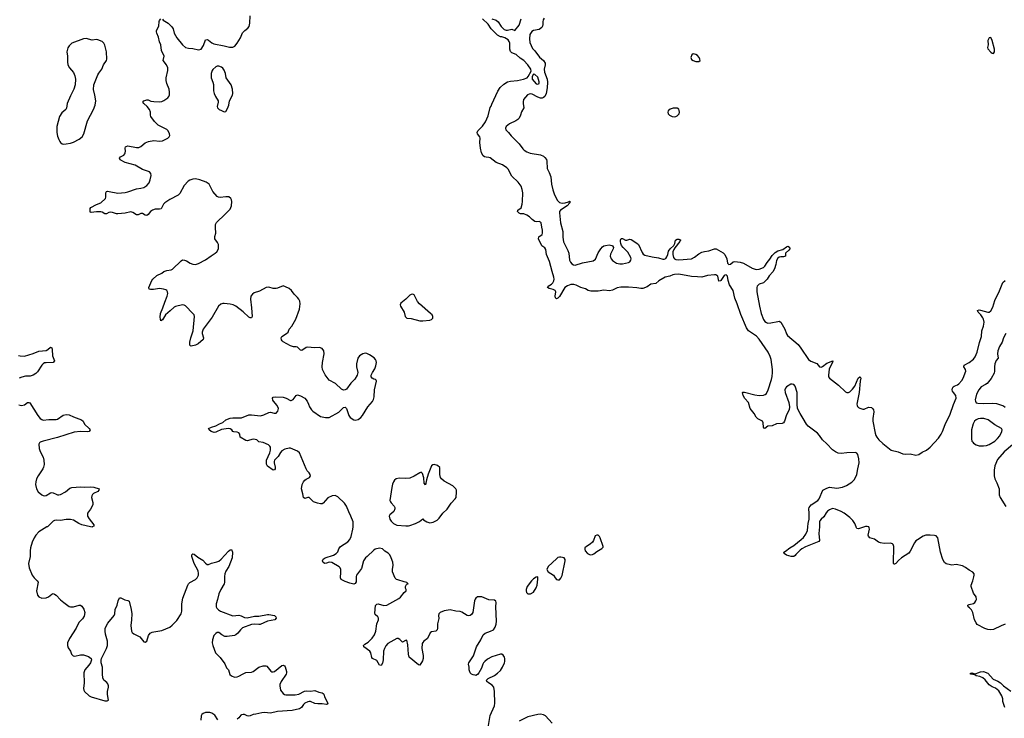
# Model space of a CAD drawing. Header units: inches. Extents: x 1682510 to 1839368, y 640758 to 791543.
# Tile 31 of 186: x 1743664 to 1757360, y 647337 to 657058. Entities that reach past the tile are written whole.
import ezdxf

# ---------------------------------------------------------------- set-up
doc = ezdxf.new("R2010")
doc.units = ezdxf.units.IN
doc.header["$MEASUREMENT"] = 0
for name, color, linetype in [('B7644', 7, 'Continuous'), ('B7645', 7, 'Continuous'), ('B7654', 7, 'Continuous'), ('B7655', 7, 'Continuous')]:
    doc.layers.add(name, color=color, linetype=linetype)

msp = doc.modelspace()

# ---------------------------------------------------------------- linework, layer by layer
at = {"layer": 'B7644', "color": 6, "elevation": 700}
for points in [[(1744043, 650000), (1743930, 649932), (1743890, 649888), (1743866, 649850), (1743838, 649790), (1743813, 649710), (1743808, 649670), (1743807, 649590), (1743788, 649490), (1743797, 649430), (1743837, 649330), (1743864, 649290), (1743907, 649250), (1743919, 649230), (1743897, 649110), (1743909, 649050), (1743928, 649028), (1743970, 649010), (1744030, 649015), (1744066, 649030), (1744110, 649065), (1744130, 649072), (1744150, 649066), (1744170, 649051), (1744230, 648984), (1744279, 648950), (1744350, 648892), (1744370, 648888), (1744410, 648889), (1744490, 648912), (1744510, 648912), (1744530, 648899), (1744558, 648858), (1744570, 648810), (1744561, 648759), (1744538, 648722), (1744487, 648670), (1744448, 648590), (1744355, 648450), (1744330, 648390), (1744328, 648350), (1744338, 648318), (1744370, 648270), (1744386, 648230), (1744408, 648208), (1744430, 648204), (1744510, 648219), (1744550, 648220), (1744619, 648199), (1744657, 648170), (1744661, 648150), (1744647, 648110), (1744625, 648075), (1744570, 648012), (1744557, 647970), (1744562, 647830), (1744552, 647750), (1744556, 647730), (1744566, 647710), (1744630, 647650), (1744658, 647638), (1744850, 647580), (1744879, 647581), (1744898, 647590), (1744884, 647670), (1744886, 647710), (1744899, 647770), (1744898, 647790), (1744890, 647815), (1744875, 647835), (1744836, 647870), (1744822, 647902), (1744816, 647950), (1744816, 648050), (1744797, 648110), (1744795, 648145), (1744801, 648170), (1744871, 648310), (1744887, 648350), (1744885, 648410), (1744856, 648510), (1744851, 648550), (1744852, 648590), (1744890, 648663), (1744977, 648770), (1744985, 648790), (1744991, 648850), (1745019, 648910), (1745032, 648970), (1745050, 649013), (1745070, 649015), (1745126, 648986), (1745170, 648979), (1745188, 648968), (1745216, 648850), (1745223, 648790), (1745221, 648710), (1745208, 648630), (1745218, 648550), (1745230, 648530), (1745250, 648515), (1745334, 648470), (1745390, 648401), (1745410, 648398), (1745430, 648413), (1745455, 648490), (1745479, 648521), (1745506, 648534), (1745530, 648541), (1745642, 648558), (1745750, 648606), (1745786, 648634), (1745850, 648700), (1745911, 648789), (1745921, 648830), (1745919, 648930), (1745934, 649010), (1746001, 649190), (1746011, 649210), (1746031, 649229), (1746111, 649269), (1746130, 649290), (1746151, 649330), (1746153, 649353), (1746145, 649390), (1746091, 649490), (1746058, 649590), (1746060, 649610), (1746070, 649624), (1746090, 649621), (1746142, 649582), (1746210, 649540), (1746250, 649494), (1746270, 649478), (1746290, 649477), (1746330, 649497), (1746407, 649513), (1746434, 649526), (1746467, 649553), (1746570, 649664), (1746590, 649682), (1746610, 649687), (1746626, 649650), (1746620, 649570), (1746571, 649450), (1746533, 649387), (1746517, 649350), (1746511, 649310), (1746513, 649227), (1746509, 649210), (1746460, 649130), (1746433, 649070), (1746417, 648990), (1746396, 648930), (1746397, 648890), (1746407, 648870), (1746428, 648848), (1746459, 648830), (1746630, 648764), (1746710, 648771), (1746742, 648762), (1746790, 648741), (1746830, 648737), (1746930, 648757), (1746990, 648760), (1747110, 648782), (1747130, 648782), (1747207, 648767), (1747226, 648750), (1747232, 648730), (1747212, 648708), (1747110, 648689), (1747010, 648645), (1746990, 648642), (1746930, 648646), (1746890, 648642), (1746764, 648596), (1746734, 648570), (1746700, 648520), (1746670, 648497), (1746650, 648489), (1746550, 648475), (1746517, 648477), (1746477, 648497), (1746433, 648530), (1746410, 648530), (1746390, 648516), (1746365, 648490), (1746344, 648430), (1746343, 648390), (1746349, 648350), (1746389, 648249), (1746450, 648185), (1746515, 648095), (1746542, 648042), (1746566, 648010), (1746587, 647947), (1746610, 647927), (1746650, 647912), (1746690, 647915), (1746710, 647922), (1746770, 647958), (1746810, 647975), (1746890, 647980), (1746910, 647988), (1746990, 648047), (1747050, 648067), (1747087, 648067), (1747102, 648062), (1747122, 648042), (1747155, 647995), (1747170, 647984), (1747190, 647984), (1747210, 647990), (1747310, 648072), (1747330, 648079), (1747348, 648068), (1747355, 648055), (1747375, 647990), (1747376, 647970), (1747368, 647950), (1747300, 647850), (1747284, 647810), (1747281, 647790), (1747292, 647730), (1747330, 647681), (1747349, 647669), (1747365, 647665), (1747496, 647664), (1747547, 647673), (1747625, 647715), (1747650, 647722), (1747710, 647716), (1747770, 647724), (1747823, 647703), (1747870, 647694), (1747884, 647684), (1747893, 647673), (1747908, 647628), (1747949, 647550), (1747945, 647535), (1747930, 647530), (1747870, 647539), (1747810, 647537), (1747770, 647544), (1747710, 647571), (1747690, 647572), (1747670, 647567), (1747630, 647547), (1747611, 647530), (1747584, 647490), (1747554, 647470), (1747452, 647448), (1747250, 647432), (1747150, 647410), (1747070, 647419), (1747030, 647416), (1746950, 647393), (1746910, 647390), (1746870, 647370), (1746850, 647368), (1746830, 647372), (1746790, 647390), (1746770, 647392), (1746750, 647388), (1746740, 647380), (1746710, 647344), (1746690, 647327)], [(1744672, 650000), (1744670, 649999), (1744650, 650000), (1744649, 650000)], [(1750000, 648993), (1749989, 648971), (1749969, 648810), (1749950, 648780), (1749930, 648766), (1749910, 648763), (1749890, 648767), (1749815, 648815), (1749790, 648825), (1749730, 648829), (1749650, 648848), (1749568, 648832), (1749511, 648808), (1749495, 648790), (1749490, 648770), (1749492, 648728), (1749474, 648650), (1749477, 648590), (1749472, 648570), (1749450, 648552), (1749390, 648540), (1749372, 648528), (1749335, 648450), (1749285, 648410), (1749270, 648392), (1749263, 648377), (1749256, 648310), (1749276, 648210), (1749277, 648170), (1749265, 648135), (1749230, 648079), (1749210, 648082), (1749081, 648190), (1749070, 648229), (1749062, 648362), (1749050, 648426), (1749030, 648421), (1748990, 648397), (1748950, 648435), (1748930, 648447), (1748910, 648449), (1748783, 648377), (1748755, 648345), (1748736, 648310), (1748725, 648270), (1748719, 648150), (1748710, 648105), (1748690, 648073), (1748670, 648076), (1748630, 648144), (1748573, 648170), (1748563, 648183), (1748550, 648250), (1748536, 648270), (1748452, 648330), (1748446, 648350), (1748464, 648370), (1748510, 648399), (1748568, 648452), (1748599, 648501), (1748619, 648550), (1748631, 648650), (1748655, 648710), (1748655, 648730), (1748644, 648750), (1748610, 648783), (1748602, 648802), (1748613, 648907), (1748630, 648925), (1748650, 648929), (1748730, 648909), (1748770, 648910), (1748937, 649003), (1748959, 649021), (1749010, 649086), (1749041, 649110), (1749041, 649130), (1749032, 649150), (1749030, 649170), (1749042, 649198), (1749053, 649207), (1749068, 649210), (1749049, 649229), (1749010, 649235), (1748922, 649262), (1748904, 649270), (1748887, 649287), (1748850, 649375), (1748849, 649410), (1748860, 649470), (1748856, 649510), (1748833, 649570), (1748810, 649610), (1748790, 649635), (1748745, 649665), (1748710, 649697), (1748670, 649707), (1748610, 649690), (1748590, 649676), (1748496, 649590), (1748476, 649570), (1748448, 649530), (1748416, 649424), (1748349, 649331), (1748344, 649310), (1748345, 649235), (1748330, 649212), (1748310, 649206), (1748257, 649217), (1748190, 649242), (1748137, 649270), (1748124, 649290), (1748131, 649370), (1748130, 649410), (1748122, 649430), (1748107, 649447), (1748005, 649505), (1747970, 649508), (1747930, 649495), (1747910, 649493), (1747886, 649506), (1747876, 649530), (1747886, 649550), (1747913, 649570), (1748030, 649606), (1748068, 649630), (1748087, 649653), (1748104, 649696), (1748127, 649730), (1748227, 649793), (1748255, 649825), (1748274, 649866), (1748299, 649970), (1748302, 650000)], [(1750000, 647936), (1749970, 647941), (1749950, 647952), (1749930, 647972), (1749916, 648010), (1749916, 648050), (1749907, 648090), (1749913, 648110), (1749975, 648205), (1750000, 648277)], [(1746418, 647318), (1746380, 647380), (1746335, 647410), (1746310, 647417), (1746250, 647419), (1746215, 647405), (1746199, 647390), (1746189, 647370), (1746185, 647310)]]:
    msp.add_lwpolyline(points, dxfattribs=at)
at = {"layer": 'B7645', "color": 6, "elevation": 700}
for points in [[(1748302, 650000), (1748304, 650030), (1748300, 650070), (1748271, 650150), (1748240, 650210), (1748210, 650289), (1748180, 650330), (1748090, 650421), (1748050, 650438), (1748010, 650435), (1747950, 650405), (1747887, 650333), (1747870, 650322), (1747850, 650320), (1747804, 650330), (1747749, 650349), (1747690, 650410), (1747670, 650408), (1747630, 650395), (1747610, 650409), (1747604, 650463), (1747585, 650530), (1747591, 650590), (1747610, 650628), (1747630, 650651), (1747650, 650667), (1747695, 650690), (1747709, 650711), (1747705, 650730), (1747690, 650755), (1747662, 650782), (1747647, 650807), (1747556, 651030), (1747530, 651056), (1747430, 651095), (1747410, 651096), (1747350, 651084), (1747310, 651057), (1747290, 651034), (1747259, 650981), (1747210, 650929), (1747201, 650910), (1747201, 650890), (1747218, 650830), (1747218, 650810), (1747210, 650793), (1747190, 650790), (1747110, 650845), (1747096, 650876), (1747097, 650930), (1747141, 651030), (1747151, 651070), (1747150, 651108), (1747145, 651125), (1747125, 651145), (1747050, 651177), (1746990, 651186), (1746961, 651210), (1746938, 651218), (1746910, 651220), (1746830, 651200), (1746810, 651203), (1746729, 651250), (1746726, 651290), (1746713, 651310), (1746690, 651318), (1746642, 651322), (1746629, 651329), (1746614, 651350), (1746590, 651365), (1746570, 651368), (1746470, 651355), (1746390, 651319), (1746370, 651316), (1746326, 651330), (1746298, 651350), (1746289, 651370), (1746330, 651389), (1746390, 651405), (1746444, 651436), (1746490, 651455), (1746533, 651490), (1746590, 651513), (1746630, 651518), (1746750, 651519), (1746850, 651558), (1746890, 651560), (1747012, 651548), (1747060, 651560), (1747130, 651594), (1747150, 651598), (1747204, 651584), (1747230, 651585), (1747256, 651610), (1747262, 651650), (1747246, 651690), (1747194, 651750), (1747186, 651766), (1747181, 651790), (1747190, 651807), (1747228, 651812), (1747330, 651805), (1747372, 651792), (1747430, 651761), (1747439, 651761), (1747450, 651763), (1747467, 651773), (1747509, 651830), (1747530, 651838), (1747570, 651824), (1747631, 651790), (1747663, 651750), (1747682, 651710), (1747694, 651670), (1747721, 651630), (1747741, 651610), (1747850, 651538), (1747918, 651522), (1747970, 651524), (1748104, 651596), (1748170, 651663), (1748190, 651666), (1748211, 651650), (1748243, 651550), (1748262, 651522), (1748311, 651490), (1748330, 651485), (1748370, 651494), (1748410, 651524), (1748430, 651549), (1748508, 651672), (1748573, 651747), (1748587, 651773), (1748595, 651810), (1748600, 651910), (1748625, 652030), (1748623, 652043), (1748613, 652053), (1748590, 652056), (1748565, 652070), (1748553, 652090), (1748553, 652110), (1748569, 652150), (1748602, 652198), (1748619, 652241), (1748626, 652290), (1748623, 652310), (1748612, 652330), (1748592, 652352), (1748530, 652396), (1748490, 652413), (1748470, 652416), (1748436, 652410), (1748390, 652382), (1748369, 652350), (1748350, 652270), (1748350, 652230), (1748366, 652150), (1748359, 652110), (1748324, 652056), (1748270, 652001), (1748210, 651919), (1748190, 651909), (1748170, 651905), (1748139, 651919), (1748056, 651996), (1747970, 652043), (1747915, 652115), (1747877, 652190), (1747871, 652230), (1747875, 652290), (1747901, 652410), (1747892, 652450), (1747870, 652481), (1747835, 652495), (1747766, 652494), (1747670, 652504), (1747650, 652498), (1747590, 652456), (1747570, 652460), (1747530, 652501), (1747510, 652507), (1747470, 652507), (1747430, 652518), (1747330, 652578), (1747315, 652590), (1747305, 652605), (1747302, 652630), (1747311, 652650), (1747377, 652690), (1747397, 652710), (1747414, 652750), (1747450, 652793), (1747504, 652890), (1747555, 653030), (1747564, 653104), (1747560, 653140), (1747546, 653170), (1747530, 653192), (1747480, 653240), (1747446, 653290), (1747410, 653318), (1747363, 653343), (1747330, 653354), (1747250, 653321), (1747230, 653317), (1747190, 653319), (1747130, 653336), (1747090, 653333), (1747000, 653280), (1746924, 653256), (1746900, 653240), (1746880, 653210), (1746872, 653170), (1746887, 653050), (1746895, 652930), (1746890, 652909), (1746870, 652910), (1746850, 652920), (1746770, 652993), (1746668, 653070), (1746632, 653090), (1746590, 653100), (1746510, 653110), (1746490, 653110), (1746461, 653099), (1746430, 653070), (1746340, 652920), (1746217, 652750), (1746204, 652710), (1746203, 652690), (1746220, 652630), (1746216, 652610), (1746148, 652550), (1746110, 652528), (1746050, 652515), (1746038, 652518), (1746028, 652530), (1746031, 652570), (1746046, 652630), (1746078, 652730), (1746096, 652930), (1746089, 652950), (1746074, 652970), (1745970, 653078), (1745950, 653088), (1745930, 653091), (1745830, 653067), (1745810, 653058), (1745755, 653005), (1745690, 652950), (1745650, 652884), (1745628, 652868), (1745620, 652890), (1745617, 652917), (1745621, 652970), (1745656, 653050), (1745681, 653130), (1745714, 653210), (1745722, 653250), (1745721, 653270), (1745710, 653290), (1745698, 653298), (1745662, 653310), (1745610, 653316), (1745524, 653304), (1745485, 653305), (1745465, 653310), (1745461, 653330), (1745502, 653430), (1745515, 653450), (1745570, 653497), (1745639, 653530), (1745670, 653553), (1745710, 653567), (1745770, 653576), (1745790, 653586), (1745910, 653703), (1745930, 653715), (1745954, 653714), (1745985, 653705), (1746035, 653670), (1746070, 653657), (1746110, 653653), (1746152, 653668), (1746250, 653716), (1746326, 653774), (1746384, 653810), (1746407, 653830), (1746430, 653870), (1746430, 653930), (1746417, 653957), (1746376, 654010), (1746377, 654043), (1746393, 654090), (1746386, 654166), (1746387, 654210), (1746402, 654238), (1746522, 654350), (1746590, 654424), (1746612, 654470), (1746616, 654530), (1746611, 654551), (1746600, 654570), (1746572, 654592), (1746530, 654594), (1746450, 654585), (1746430, 654588), (1746410, 654599), (1746351, 654670), (1746298, 654770), (1746259, 654799), (1746170, 654830), (1746110, 654843), (1746070, 654840), (1746030, 654826), (1746006, 654810), (1745950, 654750), (1745890, 654640), (1745870, 654619), (1745750, 654556), (1745684, 654510), (1745663, 654490), (1745632, 654428), (1745610, 654422), (1745550, 654420), (1745510, 654406), (1745481, 654390), (1745450, 654347), (1745430, 654336), (1745410, 654338), (1745370, 654361), (1745350, 654362), (1745310, 654345), (1745290, 654345), (1745237, 654377), (1745210, 654385), (1745130, 654367), (1745030, 654356), (1745010, 654358), (1744956, 654376), (1744930, 654379), (1744905, 654375), (1744870, 654357), (1744850, 654357), (1744810, 654381), (1744790, 654386), (1744730, 654386), (1744657, 654377), (1744650, 654377), (1744644, 654390), (1744646, 654430), (1744655, 654445), (1744730, 654485), (1744790, 654510), (1744857, 654570), (1744863, 654590), (1744862, 654650), (1744872, 654668), (1744887, 654673), (1744910, 654670), (1745030, 654644), (1745130, 654653), (1745170, 654663), (1745290, 654707), (1745350, 654713), (1745390, 654724), (1745431, 654750), (1745464, 654790), (1745480, 654830), (1745493, 654890), (1745490, 654917), (1745470, 654942), (1745370, 654976), (1745270, 655033), (1745130, 655073), (1745063, 655110), (1745054, 655130), (1745064, 655150), (1745110, 655175), (1745125, 655190), (1745133, 655207), (1745136, 655230), (1745132, 655270), (1745137, 655290), (1745144, 655296), (1745170, 655301), (1745290, 655279), (1745320, 655280), (1745350, 655294), (1745410, 655344), (1745456, 655364), (1745530, 655378), (1745610, 655368), (1745650, 655374), (1745725, 655410), (1745744, 655430), (1745751, 655449), (1745747, 655470), (1745728, 655510), (1745710, 655530), (1745592, 655592), (1745541, 655641), (1745487, 655710), (1745481, 655730), (1745485, 655770), (1745471, 655810), (1745436, 655850), (1745390, 655890), (1745376, 655910), (1745392, 655930), (1745430, 655942), (1745450, 655941), (1745490, 655926), (1745530, 655918), (1745605, 655915), (1745640, 655920), (1745668, 655932), (1745723, 655970), (1745738, 655990), (1745746, 656014), (1745747, 656050), (1745742, 656090), (1745708, 656170), (1745699, 656210), (1745702, 656250), (1745723, 656350), (1745723, 656390), (1745707, 656430), (1745660, 656490), (1745675, 656550), (1745638, 656630), (1745627, 656707), (1745608, 656750), (1745596, 656816), (1745571, 656870), (1745567, 656890), (1745568, 656910), (1745597, 656970), (1745605, 657035), (1745610, 657047), (1745629, 657070)], [(1745650, 657065), (1745657, 657050), (1745730, 657008), (1745779, 656959), (1745797, 656930), (1745812, 656870), (1745850, 656806), (1745930, 656709), (1745970, 656673), (1746010, 656662), (1746070, 656656), (1746150, 656641), (1746190, 656648), (1746222, 656698), (1746250, 656776), (1746270, 656785), (1746290, 656775), (1746336, 656736), (1746362, 656722), (1746510, 656695), (1746584, 656676), (1746630, 656675), (1746658, 656690), (1746690, 656733), (1746733, 656807), (1746765, 656875), (1746794, 656906), (1746839, 656941), (1746857, 656963), (1746866, 657010), (1746869, 657110)], [(1743646, 652386), (1743670, 652379), (1743730, 652378), (1743850, 652415), (1743930, 652445), (1744030, 652457), (1744053, 652467), (1744090, 652500), (1744110, 652494), (1744117, 652470), (1744121, 652381), (1744146, 652310), (1744130, 652288), (1744030, 652285), (1744010, 652282), (1743990, 652272), (1743970, 652250), (1743910, 652157), (1743886, 652134), (1743850, 652112), (1743810, 652098), (1743744, 652096), (1743694, 652086), (1743655, 652070)], [(1743650, 651698), (1743690, 651690), (1743730, 651699), (1743770, 651730), (1743790, 651734), (1743806, 651726), (1743916, 651550), (1743950, 651510), (1743970, 651495), (1743990, 651488), (1744070, 651496), (1744170, 651493), (1744190, 651501), (1744270, 651557), (1744310, 651567), (1744350, 651560), (1744410, 651532), (1744524, 651490), (1744545, 651470), (1744564, 651430), (1744630, 651370), (1744642, 651350), (1744630, 651330), (1744610, 651324), (1744510, 651329), (1744421, 651319), (1744190, 651243), (1743990, 651196), (1743950, 651180), (1743939, 651170), (1743931, 651150), (1743933, 651090), (1743948, 651050), (1743992, 650970), (1744000, 650930), (1744003, 650870), (1743997, 650830), (1743987, 650810), (1743919, 650710), (1743899, 650670), (1743886, 650630), (1743884, 650590), (1743896, 650530), (1743920, 650490), (1743970, 650449), (1743990, 650437), (1744010, 650433), (1744030, 650437), (1744090, 650474), (1744110, 650478), (1744130, 650474), (1744170, 650454), (1744190, 650449), (1744210, 650448), (1744230, 650453), (1744300, 650490), (1744362, 650538), (1744390, 650550), (1744510, 650558), (1744572, 650552), (1744650, 650558), (1744693, 650553), (1744770, 650531), (1744766, 650510), (1744750, 650494), (1744690, 650464), (1744675, 650450), (1744667, 650433), (1744664, 650410), (1744680, 650340), (1744679, 650310), (1744650, 650248), (1744609, 650190), (1744605, 650170), (1744609, 650150), (1744630, 650113), (1744695, 650030), (1744696, 650010), (1744672, 650000)], [(1744649, 650000), (1744530, 650031), (1744488, 650048), (1744410, 650094), (1744370, 650103), (1744310, 650103), (1744230, 650091), (1744170, 650094), (1744150, 650091), (1744130, 650082), (1744050, 650004), (1744043, 650000)]]:
    msp.add_lwpolyline(points, dxfattribs=at)
at = {"layer": 'B7645', "color": 6}
for points, elevation in [([(1744590, 656798), (1744550, 656794), (1744390, 656730), (1744350, 656696), (1744333, 656667), (1744320, 656610), (1744330, 656550), (1744330, 656470), (1744335, 656430), (1744355, 656390), (1744410, 656323), (1744430, 656279), (1744439, 656230), (1744434, 656150), (1744417, 656090), (1744370, 656001), (1744322, 655890), (1744314, 655826), (1744306, 655810), (1744250, 655761), (1744218, 655710), (1744182, 655570), (1744179, 655530), (1744180, 655490), (1744190, 655439), (1744207, 655390), (1744222, 655362), (1744230, 655350), (1744253, 655333), (1744270, 655327), (1744310, 655329), (1744370, 655340), (1744410, 655352), (1744490, 655395), (1744533, 655430), (1744557, 655470), (1744609, 655650), (1744691, 655810), (1744712, 655868), (1744725, 655930), (1744711, 656010), (1744689, 656089), (1744694, 656150), (1744749, 656291), (1744764, 656316), (1744808, 656370), (1744831, 656430), (1744871, 656489), (1744876, 656510), (1744872, 656612), (1744846, 656706), (1744836, 656730), (1744810, 656754), (1744750, 656778), (1744730, 656783), (1744670, 656775)], 800), ([(1746432, 656412), (1746410, 656410), (1746390, 656403), (1746350, 656365), (1746339, 656350), (1746325, 656310), (1746326, 656250), (1746351, 656190), (1746358, 656158), (1746358, 656070), (1746368, 656030), (1746386, 655990), (1746423, 655930), (1746424, 655910), (1746411, 655850), (1746416, 655830), (1746437, 655810), (1746470, 655793), (1746510, 655777), (1746530, 655783), (1746556, 655824), (1746571, 655870), (1746584, 655930), (1746623, 656010), (1746628, 656032), (1746625, 656090), (1746603, 656150), (1746536, 656250), (1746526, 656310), (1746510, 656355), (1746490, 656383), (1746470, 656398)], 700), ([(1749130, 653239), (1749110, 653234), (1749090, 653224), (1749034, 653170), (1748966, 653114), (1748957, 653090), (1748962, 653070), (1749011, 652990), (1749025, 652930), (1749050, 652905), (1749110, 652899), (1749230, 652870), (1749270, 652868), (1749370, 652876), (1749390, 652885), (1749410, 652906), (1749409, 652930), (1749399, 652950), (1749379, 652970), (1749224, 653104), (1749198, 653138), (1749150, 653229)], 700), ([(1749430, 650869), (1749410, 650866), (1749390, 650849), (1749344, 650736), (1749323, 650657), (1749310, 650587), (1749291, 650611), (1749284, 650684), (1749266, 650746), (1749250, 650761), (1749230, 650753), (1749150, 650705), (1749090, 650680), (1749030, 650675), (1748942, 650678), (1748901, 650670), (1748876, 650650), (1748864, 650630), (1748850, 650594), (1748840, 650550), (1748814, 650370), (1748820, 650350), (1748830, 650335), (1748874, 650290), (1748882, 650270), (1748882, 650250), (1748866, 650214), (1748810, 650169), (1748803, 650150), (1748810, 650110), (1748830, 650080), (1748862, 650050), (1748910, 650025), (1749035, 650015), (1749070, 650015), (1749090, 650022), (1749170, 650050), (1749224, 650076), (1749270, 650111), (1749279, 650099), (1749326, 650070), (1749370, 650059), (1749414, 650066), (1749470, 650095), (1749499, 650121), (1749549, 650190), (1749610, 650246), (1749666, 650330), (1749723, 650390), (1749733, 650410), (1749741, 650490), (1749741, 650510), (1749732, 650530), (1749690, 650570), (1749570, 650639), (1749530, 650670), (1749517, 650690), (1749508, 650730), (1749509, 650829), (1749474, 650854)], 700)]:
    msp.add_lwpolyline(points, close=True, dxfattribs=dict(at, elevation=elevation))
at = {"layer": 'B7654', "color": 6, "elevation": 700}
for points in [[(1751690, 649885), (1751670, 649876), (1751645, 649810), (1751632, 649788), (1751600, 649760), (1751550, 649730), (1751526, 649710), (1751524, 649690), (1751529, 649669), (1751564, 649630), (1751590, 649616), (1751610, 649614), (1751630, 649616), (1751650, 649626), (1751690, 649659), (1751760, 649700), (1751779, 649721), (1751782, 649730), (1751739, 649850), (1751730, 649866), (1751710, 649885)], [(1751190, 649581), (1751170, 649581), (1751150, 649573), (1751130, 649557), (1751016, 649450), (1750998, 649410), (1751015, 649375), (1751090, 649330), (1751113, 649290), (1751130, 649271), (1751150, 649263), (1751170, 649265), (1751193, 649287), (1751210, 649325), (1751252, 649530), (1751249, 649549), (1751238, 649570)], [(1750870, 649306), (1750850, 649302), (1750810, 649276), (1750785, 649250), (1750724, 649170), (1750707, 649130), (1750707, 649110), (1750715, 649090), (1750730, 649071), (1750750, 649068), (1750771, 649071), (1750810, 649093), (1750850, 649151), (1750863, 649190), (1750873, 649273)]]:
    msp.add_lwpolyline(points, close=True, dxfattribs=at)
at = {"layer": 'B7654', "color": 6}
for points, elevation in [([(1754789, 650000), (1754781, 649910), (1754789, 649811), (1754780, 649800), (1754596, 649724), (1754545, 649695), (1754521, 649679), (1754461, 649619), (1754450, 649603), (1754430, 649587), (1754395, 649590), (1754330, 649608), (1754297, 649630), (1754295, 649650), (1754318, 649662), (1754377, 649710), (1754430, 649743), (1754535, 649825), (1754566, 649854), (1754601, 649899), (1754620, 649950), (1754627, 650000)], 600), ([(1755415, 650000), (1755330, 649973), (1755310, 649980), (1755298, 649998), (1755298, 650000)], 600), ([(1757370, 648647), (1757314, 648626), (1757210, 648574), (1757167, 648567), (1757131, 648571), (1757090, 648585), (1756984, 648644), (1756966, 648666), (1756944, 648710), (1756920, 648810), (1756905, 648845), (1756877, 648877), (1756855, 648890), (1756850, 648910), (1756870, 648922), (1756930, 648937), (1756951, 648949), (1756965, 648970), (1756971, 648990), (1756968, 649030), (1756930, 649081), (1756897, 649170), (1756898, 649190), (1756923, 649250), (1756936, 649304), (1756941, 649330), (1756938, 649350), (1756920, 649370), (1756870, 649400), (1756818, 649438), (1756778, 649458), (1756690, 649479), (1756631, 649469), (1756610, 649471), (1756550, 649489), (1756527, 649507), (1756505, 649545), (1756473, 649650), (1756434, 649850), (1756410, 649877), (1756390, 649883), (1756330, 649887), (1756270, 649886), (1756230, 649870), (1756150, 649820), (1756130, 649805), (1756110, 649780), (1756050, 649665), (1756030, 649636), (1755928, 649572), (1755886, 649534), (1755850, 649493), (1755830, 649483), (1755824, 649484), (1755818, 649498), (1755821, 649730), (1755814, 649754), (1755805, 649765), (1755792, 649772), (1755770, 649776), (1755690, 649771), (1755639, 649779), (1755610, 649790), (1755556, 649830), (1755491, 649851), (1755472, 649870), (1755468, 649888), (1755484, 649970), (1755482, 649990), (1755473, 650000)], 600), ([(1750000, 648277), (1750018, 648330), (1750079, 648430), (1750110, 648501), (1750136, 648524), (1750213, 648550), (1750252, 648568), (1750276, 648604), (1750291, 648649), (1750296, 648690), (1750285, 648890), (1750292, 648950), (1750287, 648967), (1750270, 648981), (1750190, 648988), (1750090, 649027), (1750050, 649030), (1750030, 649026), (1750009, 649011), (1750000, 648993)], 700), ([(1750181, 647210), (1750203, 647350), (1750210, 647375), (1750266, 647510), (1750271, 647550), (1750269, 647710), (1750258, 647770), (1750237, 647797), (1750184, 647830), (1750163, 647850), (1750158, 647870), (1750181, 647890), (1750270, 647933), (1750310, 647964), (1750350, 648003), (1750380, 648050), (1750406, 648110), (1750412, 648130), (1750411, 648170), (1750406, 648190), (1750390, 648216), (1750370, 648230), (1750350, 648230), (1750230, 648191), (1750170, 648160), (1750132, 648130), (1750116, 648110), (1750105, 648090), (1750087, 648033), (1750050, 647969), (1750033, 647947), (1750010, 647934), (1750000, 647936)], 700), ([(1757367, 647490), (1757339, 647570), (1757337, 647610), (1757326, 647650), (1757282, 647722), (1757236, 647756), (1757190, 647775), (1757150, 647802), (1757093, 647873), (1757059, 647899), (1757017, 647917), (1756967, 647930), (1756950, 647941), (1756889, 647950), (1756887, 647967), (1756910, 647972), (1756950, 647956), (1756970, 647959), (1756990, 647972), (1757030, 647986), (1757070, 647990), (1757130, 647964), (1757204, 647884), (1757270, 647854), (1757307, 647830), (1757349, 647789), (1757450, 647713)], 600), ([(1751070, 647270), (1750976, 647370), (1750950, 647385), (1750910, 647394), (1750870, 647390), (1750730, 647358), (1750610, 647298)], 700)]:
    msp.add_lwpolyline(points, dxfattribs=dict(at, elevation=elevation))
at = {"layer": 'B7655', "color": 6, "elevation": 600}
for points in [[(1754627, 650000), (1754633, 650050), (1754646, 650110), (1754647, 650190), (1754639, 650250), (1754643, 650270), (1754672, 650310), (1754768, 650370), (1754783, 650390), (1754837, 650510), (1754890, 650542), (1754930, 650554), (1755030, 650541), (1755110, 650552), (1755163, 650577), (1755238, 650622), (1755278, 650662), (1755306, 650730), (1755320, 650810), (1755341, 650890), (1755338, 650950), (1755321, 651010), (1755310, 651026), (1755290, 651036), (1755170, 651032), (1755090, 651022), (1755050, 651029), (1755010, 651047), (1754970, 651075), (1754890, 651158), (1754829, 651210), (1754790, 651271), (1754763, 651303), (1754630, 651402), (1754608, 651428), (1754564, 651510), (1754520, 651580), (1754485, 651650), (1754476, 651710), (1754478, 651870), (1754450, 651959), (1754430, 651981), (1754410, 651989), (1754390, 651985), (1754330, 651950), (1754314, 651930), (1754308, 651910), (1754310, 651870), (1754362, 651730), (1754372, 651670), (1754367, 651630), (1754330, 651558), (1754304, 651470), (1754290, 651451), (1754270, 651441), (1754190, 651435), (1754130, 651408), (1754070, 651403), (1754030, 651368), (1754014, 651374), (1754009, 651389), (1754007, 651450), (1753997, 651470), (1753930, 651506), (1753906, 651530), (1753878, 651578), (1753823, 651650), (1753802, 651730), (1753749, 651789), (1753728, 651830), (1753717, 651870), (1753723, 651877), (1753745, 651875), (1753890, 651839), (1753950, 651830), (1754010, 651835), (1754035, 651845), (1754050, 651858), (1754073, 651907), (1754121, 652050), (1754130, 652095), (1754137, 652150), (1754137, 652190), (1754116, 652330), (1754103, 652370), (1754074, 652430), (1753950, 652615), (1753913, 652653), (1753802, 652730), (1753772, 652770), (1753695, 652955), (1753645, 653105), (1753610, 653184), (1753587, 653290), (1753537, 653370), (1753517, 653430), (1753508, 653490), (1753490, 653507), (1753470, 653504), (1753462, 653498), (1753415, 653430), (1753410, 653425), (1753390, 653422), (1753376, 653490), (1753348, 653508), (1753330, 653510), (1753230, 653501), (1753150, 653476), (1753090, 653482), (1753010, 653483), (1752830, 653517), (1752770, 653515), (1752750, 653510), (1752709, 653490), (1752644, 653476), (1752554, 653426), (1752510, 653389), (1752443, 653377), (1752390, 653343), (1752330, 653319), (1752304, 653316), (1752247, 653327), (1752130, 653338), (1752025, 653335), (1751974, 653326), (1751910, 653296), (1751870, 653284), (1751790, 653294), (1751710, 653279), (1751610, 653280), (1751570, 653292), (1751533, 653313), (1751470, 653334), (1751405, 653365), (1751370, 653373), (1751330, 653373), (1751284, 653356), (1751248, 653332), (1751170, 653205), (1751150, 653183), (1751130, 653173), (1751122, 653182), (1751115, 653190), (1751111, 653210), (1751122, 653270), (1751112, 653290), (1751083, 653303), (1751030, 653317), (1751004, 653330), (1751016, 653350), (1751061, 653379), (1751081, 653399), (1751095, 653425), (1751099, 653450), (1751095, 653475), (1751070, 653555), (1751035, 653695), (1750991, 653789), (1750981, 653861), (1750966, 653886), (1750927, 653910), (1750880, 654010), (1750885, 654035), (1750930, 654070), (1750938, 654090), (1750938, 654130), (1750926, 654170), (1750917, 654230), (1750910, 654241), (1750891, 654251), (1750850, 654247), (1750830, 654252), (1750790, 654280), (1750756, 654316), (1750720, 654340), (1750676, 654356), (1750630, 654357), (1750610, 654364), (1750586, 654390), (1750593, 654410), (1750638, 654442), (1750655, 654490), (1750659, 654530), (1750660, 654650), (1750655, 654695), (1750641, 654741), (1750598, 654798), (1750510, 654881), (1750457, 654977), (1750438, 654998), (1750379, 655039), (1750290, 655070), (1750210, 655137), (1750190, 655143), (1750150, 655144), (1750130, 655149), (1750110, 655165), (1750087, 655207), (1750073, 655270), (1750063, 655350), (1750068, 655410), (1750064, 655430), (1750030, 655470), (1750026, 655490), (1750038, 655510), (1750101, 655579), (1750141, 655639), (1750179, 655721), (1750210, 655835), (1750223, 655857), (1750230, 655882), (1750315, 656065), (1750347, 656113), (1750397, 656163), (1750450, 656193), (1750490, 656202), (1750590, 656211), (1750673, 656230), (1750721, 656250), (1750738, 656270), (1750777, 656343), (1750772, 656368), (1750730, 656430), (1750674, 656490), (1750624, 656524), (1750570, 656575), (1750510, 656599), (1750490, 656614), (1750482, 656650), (1750483, 656730), (1750474, 656754), (1750456, 656776), (1750410, 656808), (1750370, 656819), (1750350, 656820), (1750310, 656842), (1750224, 656930), (1750178, 656998), (1750103, 657070)], [(1750232, 657072), (1750290, 657050), (1750320, 657030), (1750362, 656962), (1750403, 656923), (1750430, 656912), (1750450, 656911), (1750510, 656925), (1750550, 656907), (1750610, 656983), (1750638, 657070)], [(1750960, 657080), (1750944, 657057), (1750939, 657030), (1750940, 656990), (1750936, 656970), (1750925, 656950), (1750890, 656923), (1750811, 656909), (1750786, 656894), (1750758, 656850), (1750753, 656793), (1750759, 656739), (1750798, 656658), (1750830, 656624), (1750895, 656535), (1750950, 656489), (1750974, 656454), (1750974, 656430), (1750961, 656370), (1750963, 656330), (1750999, 656230), (1751005, 656190), (1751002, 656110), (1750988, 656030), (1750970, 655990), (1750950, 655974), (1750930, 655967), (1750908, 655968), (1750870, 655979), (1750790, 656020), (1750770, 656025), (1750750, 656024), (1750725, 656015), (1750673, 655947), (1750665, 655915), (1750666, 655894), (1750677, 655830), (1750645, 655775), (1750630, 655730), (1750609, 655690), (1750592, 655670), (1750567, 655650), (1750476, 655610), (1750432, 655570), (1750423, 655550), (1750428, 655528), (1750464, 655490), (1750501, 655441), (1750612, 655330), (1750662, 655262), (1750682, 655242), (1750719, 655219), (1750763, 655203), (1750910, 655178), (1750950, 655159), (1750970, 655142), (1750990, 655115), (1750998, 655090), (1751001, 654990), (1751030, 654932), (1751053, 654870), (1751062, 654770), (1751080, 654690), (1751103, 654623), (1751143, 654543), (1751170, 654516), (1751210, 654505), (1751252, 654508), (1751297, 654523), (1751310, 654533), (1751319, 654530), (1751315, 654525), (1751315, 654510), (1751279, 654470), (1751185, 654410), (1751173, 654390), (1751172, 654370), (1751188, 654230), (1751217, 654110), (1751220, 654030), (1751229, 653969), (1751250, 653920), (1751290, 653848), (1751302, 653810), (1751312, 653712), (1751323, 653683), (1751342, 653662), (1751367, 653647), (1751390, 653644), (1751494, 653674), (1751639, 653701), (1751672, 653728), (1751710, 653813), (1751746, 653870), (1751770, 653897), (1751790, 653912), (1751810, 653918), (1751864, 653924), (1751898, 653918), (1751911, 653910), (1751923, 653890), (1751921, 653870), (1751884, 653796), (1751879, 653770), (1751889, 653730), (1751908, 653708), (1751967, 653670), (1752010, 653659), (1752050, 653659), (1752130, 653679), (1752150, 653690), (1752165, 653710), (1752170, 653730), (1752165, 653750), (1752124, 653824), (1752059, 653890), (1752037, 653917), (1752024, 653944), (1752020, 653970), (1752020, 653990), (1752030, 654013), (1752050, 654013), (1752090, 653992), (1752110, 653990), (1752150, 654003), (1752170, 654002), (1752250, 653948), (1752270, 653928), (1752320, 653820), (1752337, 653797), (1752361, 653781), (1752459, 653759), (1752550, 653745), (1752610, 653727), (1752630, 653726), (1752650, 653737), (1752663, 653757), (1752679, 653790), (1752690, 653836), (1752710, 653870), (1752763, 653917), (1752777, 653943), (1752787, 653990), (1752810, 654003), (1752830, 654004), (1752862, 653990), (1752852, 653988), (1752845, 653970), (1752777, 653883), (1752761, 653859), (1752751, 653830), (1752750, 653790), (1752760, 653750), (1752773, 653733), (1752790, 653722), (1752830, 653719), (1753010, 653732), (1753048, 653752), (1753110, 653800), (1753150, 653823), (1753190, 653834), (1753250, 653843), (1753330, 653870), (1753350, 653870), (1753450, 653816), (1753470, 653793), (1753502, 653730), (1753510, 653670), (1753529, 653650), (1753550, 653657), (1753590, 653690), (1753613, 653693), (1753684, 653684), (1753730, 653669), (1753850, 653599), (1753910, 653583), (1753950, 653587), (1754010, 653611), (1754030, 653630), (1754060, 653680), (1754096, 653724), (1754130, 653777), (1754170, 653820), (1754210, 653840), (1754279, 653861), (1754330, 653900), (1754350, 653908), (1754370, 653891), (1754374, 653870), (1754363, 653850), (1754318, 653810), (1754317, 653770), (1754290, 653760), (1754250, 653758), (1754230, 653752), (1754210, 653739), (1754192, 653708), (1754183, 653650), (1754164, 653590), (1754141, 653550), (1754087, 653493), (1754060, 653450), (1754030, 653415), (1754010, 653399), (1753950, 653380), (1753922, 653350), (1753916, 653330), (1753917, 653270), (1753952, 653072), (1753976, 652970), (1754008, 652888), (1754030, 652858), (1754050, 652844), (1754070, 652837), (1754110, 652838), (1754210, 652861), (1754230, 652862), (1754249, 652849), (1754307, 652750), (1754329, 652689), (1754344, 652664), (1754490, 652540), (1754530, 652490), (1754636, 652330), (1754667, 652307), (1754753, 652273), (1754790, 652230), (1754810, 652224), (1754830, 652232), (1754890, 652281), (1754973, 652310), (1754972, 652290), (1754941, 652239), (1754925, 652195), (1754914, 652110), (1754916, 652090), (1754930, 652069), (1755054, 651974), (1755150, 651881), (1755170, 651873), (1755190, 651873), (1755210, 651882), (1755250, 651918), (1755279, 651961), (1755328, 652070), (1755350, 652091), (1755355, 652090), (1755364, 652070), (1755353, 652027), (1755342, 651870), (1755310, 651710), (1755311, 651690), (1755318, 651678), (1755330, 651664), (1755350, 651651), (1755390, 651638), (1755410, 651640), (1755470, 651666), (1755510, 651660), (1755527, 651647), (1755538, 651630), (1755544, 651604), (1755531, 651510), (1755533, 651470), (1755564, 651304), (1755574, 651274), (1755587, 651250), (1755614, 651214), (1755670, 651160), (1755788, 651070), (1755884, 651044), (1755950, 651018), (1755990, 651012), (1756050, 651019), (1756130, 650999), (1756170, 651007), (1756219, 651041), (1756275, 651070), (1756330, 651112), (1756446, 651234), (1756483, 651290), (1756502, 651330), (1756536, 651424), (1756608, 651570), (1756655, 651705), (1756692, 651790), (1756687, 651830), (1756651, 651870), (1756639, 651890), (1756635, 651910), (1756639, 651930), (1756650, 651948), (1756662, 651958), (1756710, 651977), (1756727, 651990), (1756770, 652036), (1756789, 652070), (1756824, 652170), (1756822, 652190), (1756798, 652230), (1756802, 652250), (1756871, 652289), (1756930, 652333), (1756955, 652365), (1756981, 652430), (1757013, 652567), (1757042, 652650), (1757049, 652730), (1757070, 652796), (1757078, 652850), (1757071, 652890), (1757063, 652910), (1757033, 652953), (1756996, 652990), (1756988, 653012), (1757010, 653021), (1757030, 653018), (1757130, 652990), (1757150, 652990), (1757174, 653006), (1757202, 653058), (1757229, 653151), (1757293, 653287), (1757337, 653403), (1757370, 653430)], [(1757380, 652690), (1757349, 652630), (1757329, 652570), (1757291, 652509), (1757271, 652450), (1757263, 652410), (1757272, 652350), (1757246, 652314), (1757229, 652271), (1757223, 652230), (1757225, 652170), (1757220, 652140), (1757175, 652065), (1757123, 651997), (1757100, 651980), (1757039, 651950), (1757003, 651910), (1756974, 651850), (1756956, 651770), (1756957, 651750), (1756969, 651729), (1756990, 651723), (1757070, 651718), (1757190, 651722), (1757250, 651716), (1757350, 651687), (1757370, 651669)], [(1757475, 651145), (1757356, 651044), (1757263, 650937), (1757229, 650850), (1757218, 650790), (1757218, 650710), (1757229, 650670), (1757256, 650616), (1757288, 650530), (1757288, 650448), (1757303, 650410), (1757383, 650283)], [(1755298, 650000), (1755279, 650050), (1755251, 650090), (1755213, 650130), (1755130, 650191), (1755090, 650214), (1755010, 650247), (1754970, 650255), (1754930, 650240), (1754901, 650219), (1754883, 650197), (1754850, 650140), (1754811, 650109), (1754794, 650086), (1754789, 650070), (1754790, 650010), (1754789, 650000)], [(1755473, 650000), (1755470, 650004), (1755450, 650008), (1755430, 650005), (1755415, 650000)]]:
    msp.add_lwpolyline(points, dxfattribs=at)
at = {"layer": 'B7655', "color": 6}
for points, elevation in [([(1757170, 656809), (1757150, 656804), (1757131, 656770), (1757135, 656710), (1757128, 656670), (1757130, 656654), (1757170, 656605), (1757190, 656591), (1757210, 656588), (1757224, 656610), (1757223, 656650), (1757192, 656770)], 700), ([(1753030, 656581), (1753011, 656570), (1753001, 656530), (1753010, 656506), (1753030, 656491), (1753070, 656475), (1753110, 656478), (1753128, 656490), (1753124, 656510), (1753117, 656530), (1753090, 656559), (1753070, 656573)], 700), ([(1750810, 656299), (1750794, 656270), (1750791, 656250), (1750793, 656230), (1750850, 656168), (1750870, 656160), (1750890, 656169), (1750890, 656193), (1750870, 656258), (1750830, 656297)], 600), ([(1752753, 655827), (1752710, 655814), (1752684, 655790), (1752677, 655770), (1752682, 655750), (1752703, 655730), (1752741, 655710), (1752770, 655707), (1752790, 655710), (1752810, 655720), (1752836, 655750), (1752841, 655770), (1752836, 655796), (1752830, 655812), (1752810, 655827)], 700), ([(1757030, 651511), (1756997, 651503), (1756969, 651490), (1756947, 651470), (1756926, 651434), (1756901, 651350), (1756904, 651224), (1756910, 651195), (1756920, 651180), (1756930, 651168), (1756970, 651142), (1757010, 651131), (1757070, 651130), (1757110, 651134), (1757150, 651147), (1757230, 651196), (1757265, 651230), (1757295, 651270), (1757327, 651330), (1757329, 651350), (1757322, 651370), (1757230, 651420), (1757134, 651490), (1757075, 651510)], 600)]:
    msp.add_lwpolyline(points, close=True, dxfattribs=dict(at, elevation=elevation))

doc.saveas('drawing.dxf')
